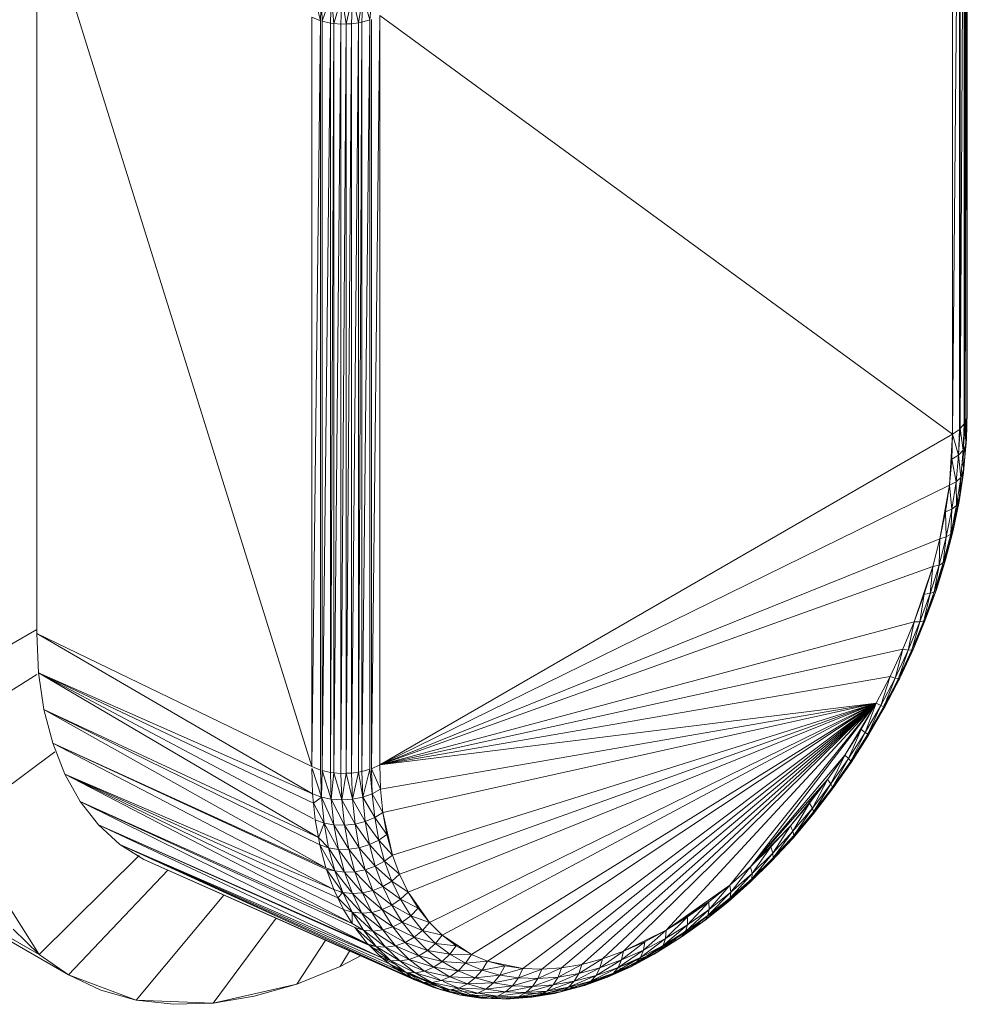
# Model space of a CAD drawing. Header units: millimetres. Extents: x 6528 to 21779, y 617 to 11154.
# Tile 31 of 106: x 14826 to 14920, y 4079 to 4176. Entities that reach past the tile are written whole.
import ezdxf

# ---------------------------------------------------------------- set-up
doc = ezdxf.new("R2010")
doc.units = ezdxf.units.MM
doc.layers.add('E-LITE-EQPM', color=7, linetype='Continuous', lineweight=5)

# ---------------------------------------------------------------- blocks, each defined once
blk = doc.blocks.new('LUMINARIA TIPO TARTARUGA DE SOBREPOR - Areno _1 x LED Modul 840_ 500 lm_ 840_-2275436-ISO_02')
at = {"layer": 'E-LITE-EQPM'}
for p, q in [((14920.132, 4210.994), (14919.953, 4136.299)), ((14920.132, 4136.693), (14920.132, 4210.994)), ((14920.178, 4211.604), (14920.178, 4137.303)), ((14919.864, 4210.403), (14919.467, 4135.648)), ((14919.953, 4210.6), (14919.864, 4136.102)), ((14919.864, 4210.403), (14919.864, 4136.102)), ((14919.953, 4210.6), (14919.953, 4136.299)), ((14919.388, 4209.858), (14918.723, 4135.082)), ((14918.723, 4209.383), (14918.723, 4135.082)), ((14919.388, 4135.557), (14919.388, 4209.858)), ((14919.467, 4209.949), (14919.467, 4135.648)), ((14827.917, 4189.616), (14827.917, 4115.315)), ((14855.166, 4102.114), (14827.917, 4189.616)), ((14855.255, 4179.222), (14856.044, 4176.074)), ((14856.044, 4176.074), (14856.133, 4178.868)), ((14856.207, 4176.037), (14856.133, 4178.868)), ((14861.174, 4178.764), (14860.936, 4176.156)), ((14857.114, 4178.616), (14856.207, 4176.037)), ((14857.114, 4178.616), (14857.026, 4175.848)), ((14857.373, 4175.814), (14857.114, 4178.616)), ((14857.373, 4175.814), (14858.156, 4178.475)), ((14858.069, 4175.746), (14858.156, 4178.475)), ((14858.597, 4175.759), (14858.156, 4178.475)), ((14858.597, 4175.759), (14859.211, 4178.454)), ((14859.125, 4175.772), (14859.211, 4178.454)), ((14859.211, 4178.454), (14859.808, 4175.875)), ((14860.232, 4178.551), (14859.808, 4175.875)), ((14860.232, 4178.551), (14860.149, 4175.927)), ((14860.232, 4178.551), (14860.936, 4176.156)), ((14855.166, 4176.415), (14855.166, 4102.114)), ((14855.166, 4176.415), (14856.044, 4176.074)), ((14855.166, 4102.114), (14856.044, 4176.074)), ((14856.044, 4101.773), (14856.044, 4176.074)), ((14856.207, 4101.736), (14856.207, 4176.037)), ((14857.026, 4175.848), (14856.207, 4176.037)), ((14856.207, 4101.736), (14857.026, 4175.848)), ((14857.026, 4101.547), (14857.026, 4175.848)), ((14857.373, 4175.814), (14857.026, 4175.848)), ((14857.026, 4101.547), (14857.373, 4175.814)), ((14858.069, 4175.746), (14857.373, 4175.814)), ((14857.373, 4101.513), (14857.373, 4175.814)), ((14859.125, 4101.471), (14859.808, 4175.875)), ((14859.125, 4175.772), (14859.808, 4175.875)), ((14859.808, 4101.574), (14860.149, 4175.927)), ((14859.808, 4175.875), (14860.149, 4175.927)), ((14859.808, 4101.574), (14859.808, 4175.875)), ((14860.149, 4101.625), (14860.936, 4176.156)), ((14860.149, 4175.927), (14860.936, 4176.156)), ((14860.149, 4101.625), (14860.149, 4175.927)), ((14860.936, 4101.855), (14860.936, 4176.156)), ((14861.916, 4176.585), (14861.093, 4101.901)), ((14861.093, 4101.901), (14861.093, 4176.202)), ((14861.916, 4102.284), (14861.916, 4176.585)), ((14861.916, 4176.585), (14918.723, 4135.082)), ((14858.069, 4175.746), (14857.373, 4101.513)), ((14858.597, 4175.759), (14858.069, 4101.444)), ((14858.597, 4175.759), (14858.069, 4175.746)), ((14858.069, 4101.444), (14858.069, 4175.746)), ((14858.597, 4101.458), (14859.125, 4175.772)), ((14858.597, 4175.759), (14859.125, 4175.772)), ((14858.597, 4101.458), (14858.597, 4175.759)), ((14859.125, 4101.471), (14859.125, 4175.772)), ((14919.467, 4156.361), (14919.388, 4166.407)), ((14920.091, 4134.573), (14920.178, 4137.303)), ((14920.155, 4136.998), (14920.132, 4136.693)), ((14920.178, 4137.303), (14920.155, 4136.998)), ((14919.864, 4136.102), (14919.467, 4135.648)), ((14919.781, 4133.477), (14919.953, 4136.299)), ((14919.781, 4133.477), (14919.864, 4136.102)), ((14919.841, 4136.102), (14919.912, 4135.137)), ((14919.953, 4136.299), (14919.864, 4136.102)), ((14919.979, 4136.299), (14919.912, 4135.137)), ((14919.912, 4135.137), (14919.949, 4136.299)), ((14920.132, 4136.693), (14919.953, 4136.299)), ((14920.046, 4134.012), (14919.953, 4136.299)), ((14920.046, 4134.012), (14920.144, 4136.693)), ((14920.046, 4134.012), (14920.132, 4136.693)), ((14920.071, 4136.559), (14920.091, 4134.573)), ((14920.091, 4134.573), (14920.147, 4136.693)), ((14861.916, 4102.284), (14918.723, 4135.082)), ((14918.406, 4130.011), (14918.723, 4135.082)), ((14918.644, 4132.585), (14918.723, 4135.082)), ((14919.388, 4135.557), (14918.723, 4135.082)), ((14919.306, 4132.995), (14918.723, 4135.082)), ((14919.306, 4132.995), (14919.467, 4135.648)), ((14919.388, 4135.557), (14919.306, 4132.995)), ((14919.781, 4133.477), (14919.467, 4135.648)), ((14919.759, 4133.477), (14919.912, 4135.137)), ((14919.912, 4135.137), (14920.091, 4134.573)), ((14919.69, 4132.497), (14920.091, 4134.573)), ((14920.046, 4134.012), (14919.781, 4133.477)), ((14920.046, 4134.012), (14919.791, 4131.247)), ((14920.091, 4134.573), (14919.831, 4131.758)), ((14920.046, 4134.012), (14919.831, 4131.758)), ((14920.046, 4134.012), (14920.091, 4134.573)), ((14918.574, 4132.694), (14918.661, 4133.278)), ((14919.306, 4132.995), (14918.644, 4132.585)), ((14919.306, 4132.995), (14919.062, 4130.353)), ((14919.306, 4132.995), (14919.781, 4133.477)), ((14919.306, 4132.995), (14919.531, 4130.771)), ((14919.781, 4133.477), (14919.531, 4130.771)), ((14919.791, 4131.247), (14919.781, 4133.477)), ((14918.406, 4130.011), (14918.644, 4132.585)), ((14918.644, 4132.585), (14919.062, 4130.353)), ((14919.666, 4132.234), (14919.831, 4131.758)), ((14919.791, 4131.247), (14919.367, 4128.414)), ((14919.831, 4131.758), (14919.399, 4128.874)), ((14919.791, 4131.247), (14919.399, 4128.874)), ((14919.791, 4131.247), (14919.531, 4130.771)), ((14919.576, 4130.771), (14919.831, 4131.758)), ((14919.831, 4131.758), (14919.791, 4131.247)), ((14861.916, 4102.284), (14918.406, 4130.011)), ((14918.406, 4130.011), (14917.461, 4124.686)), ((14918.406, 4130.011), (14918.011, 4127.373)), ((14918.406, 4130.011), (14919.062, 4130.353)), ((14918.406, 4130.011), (14918.657, 4127.646)), ((14919.062, 4130.353), (14918.657, 4127.646)), ((14919.062, 4130.353), (14919.531, 4130.771)), ((14919.062, 4130.353), (14919.116, 4127.998)), ((14919.116, 4127.998), (14919.531, 4130.771)), ((14919.531, 4130.771), (14919.367, 4128.414)), ((14919.116, 4127.998), (14918.538, 4125.174)), ((14918.657, 4127.646), (14919.116, 4127.998)), ((14918.776, 4125.529), (14919.367, 4128.414)), ((14918.776, 4125.529), (14919.116, 4127.998)), ((14919.399, 4128.874), (14918.798, 4125.937)), ((14919.367, 4128.414), (14918.798, 4125.937)), ((14919.116, 4127.998), (14919.367, 4128.414)), ((14919.399, 4128.874), (14919.119, 4127.998)), ((14919.367, 4128.414), (14919.399, 4128.874)), ((14917.461, 4124.686), (14918.011, 4127.373)), ((14918.657, 4127.646), (14918.011, 4127.373)), ((14918.093, 4124.889), (14918.011, 4127.373)), ((14918.657, 4127.646), (14918.093, 4124.889)), ((14918.657, 4127.646), (14918.538, 4125.174)), ((14918.538, 4125.174), (14917.8, 4122.315)), ((14918.776, 4125.529), (14918.023, 4122.608)), ((14918.023, 4122.608), (14918.538, 4125.174)), ((14918.031, 4122.963), (14918.798, 4125.937)), ((14918.776, 4125.529), (14918.031, 4122.963)), ((14918.538, 4125.174), (14918.093, 4124.889)), ((14918.509, 4125.174), (14918.798, 4125.937)), ((14918.776, 4125.529), (14918.538, 4125.174)), ((14918.776, 4125.529), (14918.798, 4125.937)), ((14861.916, 4102.284), (14917.461, 4124.686)), ((14917.461, 4124.686), (14916.76, 4121.966)), ((14918.093, 4124.889), (14917.373, 4122.098)), ((14917.461, 4124.686), (14917.373, 4122.098)), ((14917.461, 4124.686), (14918.093, 4124.889)), ((14918.093, 4124.889), (14917.8, 4122.315)), ((14916.501, 4119.287), (14917.373, 4122.098)), ((14916.76, 4121.966), (14917.373, 4122.098)), ((14916.907, 4119.436), (14917.8, 4122.315)), ((14916.907, 4119.436), (14917.373, 4122.098)), ((14917.102, 4119.969), (14918.023, 4122.608)), ((14917.111, 4119.667), (14918.023, 4122.608)), ((14917.111, 4119.667), (14917.8, 4122.315)), ((14917.373, 4122.098), (14917.8, 4122.315)), ((14918.031, 4122.963), (14917.748, 4122.315)), ((14918.031, 4122.963), (14917.83, 4122.315)), ((14918.031, 4122.963), (14918.023, 4122.608)), ((14861.916, 4102.284), (14916.76, 4121.966)), ((14914.918, 4116.486), (14916.76, 4121.966)), ((14916.76, 4121.966), (14915.91, 4119.228)), ((14916.76, 4121.966), (14916.501, 4119.287)), ((14914.918, 4116.486), (14915.91, 4119.228)), ((14916.501, 4119.287), (14915.483, 4116.474)), ((14915.483, 4116.474), (14915.91, 4119.228)), ((14916.907, 4119.436), (14915.864, 4116.554)), ((14915.864, 4116.554), (14916.501, 4119.287)), ((14916.501, 4119.287), (14915.91, 4119.228)), ((14916.017, 4116.972), (14917.111, 4119.667)), ((14916.045, 4116.723), (14917.111, 4119.667)), ((14916.907, 4119.436), (14916.045, 4116.723)), ((14916.907, 4119.436), (14916.501, 4119.287)), ((14916.909, 4119.436), (14917.102, 4119.969)), ((14917.102, 4119.969), (14917.111, 4119.667)), ((14861.916, 4102.284), (14914.918, 4116.486)), ((14914.918, 4116.486), (14913.787, 4113.757)), ((14914.918, 4116.486), (14914.323, 4113.674)), ((14915.483, 4116.474), (14914.323, 4113.674)), ((14915.864, 4116.554), (14914.676, 4113.685)), ((14914.676, 4113.685), (14915.483, 4116.474)), ((14916.045, 4116.723), (14914.782, 4113.988)), ((14916.045, 4116.723), (14914.831, 4113.792)), ((14915.864, 4116.554), (14914.831, 4113.792)), ((14914.918, 4116.486), (14915.483, 4116.474)), ((14915.864, 4116.554), (14915.483, 4116.474)), ((14827.917, 4115.723), (14818.113, 4110.063)), ((14827.917, 4115.315), (14828.092, 4111.43)), ((14855.166, 4102.114), (14827.917, 4115.315)), ((14855.255, 4099.411), (14827.917, 4115.315)), ((14861.916, 4102.284), (14913.787, 4113.757)), ((14913.787, 4113.757), (14912.526, 4111.055)), ((14913.787, 4113.757), (14913.029, 4110.901)), ((14913.029, 4110.901), (14914.323, 4113.674)), ((14913.35, 4110.845), (14914.676, 4113.685)), ((14913.35, 4110.845), (14914.323, 4113.674)), ((14914.831, 4113.792), (14913.403, 4111.034)), ((14914.831, 4113.792), (14913.477, 4110.89)), ((14913.477, 4110.89), (14914.676, 4113.685)), ((14913.787, 4113.757), (14914.323, 4113.674)), ((14914.676, 4113.685), (14914.323, 4113.674)), ((14828.092, 4111.43), (14828.616, 4107.788)), ((14855.255, 4099.411), (14828.092, 4111.43)), ((14828.092, 4111.43), (14855.838, 4095.085)), ((14828.092, 4111.43), (14855.35, 4098.494)), ((14828.092, 4111.43), (14855.333, 4096.927)), ((14818.326, 4105.184), (14827.917, 4111.265)), ((14861.916, 4102.284), (14912.526, 4111.055)), ((14911.141, 4108.396), (14912.526, 4111.055)), ((14912.526, 4111.055), (14911.607, 4108.173)), ((14913.029, 4110.901), (14911.607, 4108.173)), ((14911.888, 4108.127), (14913.477, 4110.89)), ((14913.029, 4110.901), (14911.894, 4108.05)), ((14911.894, 4108.05), (14913.35, 4110.845)), ((14913.477, 4110.89), (14911.989, 4108.035)), ((14913.35, 4110.845), (14911.989, 4108.035)), ((14912.526, 4111.055), (14913.029, 4110.901)), ((14913.029, 4110.901), (14913.35, 4110.845)), ((14829.482, 4104.425), (14828.616, 4107.788)), ((14828.616, 4107.788), (14856.585, 4092.067)), ((14828.616, 4107.788), (14855.838, 4095.085)), ((14828.616, 4107.788), (14855.967, 4094.373)), ((14911.141, 4108.396), (14861.916, 4102.284)), ((14911.141, 4108.396), (14861.995, 4099.879)), ((14911.141, 4108.396), (14862.233, 4097.579)), ((14911.141, 4108.396), (14863.178, 4093.346)), ((14911.141, 4108.396), (14863.879, 4091.436)), ((14911.141, 4108.396), (14864.729, 4089.678)), ((14911.141, 4108.396), (14866.851, 4086.658)), ((14911.141, 4108.396), (14868.112, 4085.413)), ((14911.141, 4108.396), (14871, 4083.487)), ((14911.141, 4108.396), (14872.61, 4082.816)), ((14911.141, 4108.396), (14876.117, 4082.08)), ((14877.995, 4082.018), (14911.141, 4108.396)), ((14879.942, 4082.161), (14911.141, 4108.396)), ((14911.141, 4108.396), (14881.947, 4082.509)), ((14911.141, 4108.396), (14883.999, 4083.059)), ((14911.141, 4108.396), (14886.086, 4083.808)), ((14911.141, 4108.396), (14890.319, 4085.885)), ((14911.141, 4108.396), (14896.64, 4090.357)), ((14911.141, 4108.396), (14898.691, 4092.176)), ((14911.141, 4108.396), (14908.029, 4103.265)), ((14911.141, 4108.396), (14909.639, 4105.795)), ((14911.141, 4108.396), (14910.065, 4105.503)), ((14911.607, 4108.173), (14910.065, 4105.503)), ((14911.989, 4108.035), (14910.267, 4105.316)), ((14911.607, 4108.173), (14910.315, 4105.316)), ((14911.894, 4108.05), (14910.315, 4105.316)), ((14911.894, 4108.05), (14910.376, 4105.241)), ((14910.376, 4105.241), (14911.989, 4108.035)), ((14911.141, 4108.396), (14911.607, 4108.173)), ((14911.607, 4108.173), (14911.894, 4108.05)), ((14909.639, 4105.795), (14908.029, 4103.265)), ((14909.639, 4105.795), (14908.413, 4102.907)), ((14910.065, 4105.503), (14908.413, 4102.907)), ((14908.622, 4102.657), (14910.065, 4105.503)), ((14910.065, 4105.503), (14909.639, 4105.795)), ((14910.315, 4105.316), (14910.065, 4105.503)), ((14910.376, 4105.241), (14908.582, 4102.657)), ((14910.315, 4105.316), (14908.622, 4102.657)), ((14910.315, 4105.316), (14908.647, 4102.525)), ((14910.376, 4105.241), (14908.647, 4102.525)), ((14829.696, 4103.595), (14820.016, 4096.348)), ((14829.482, 4104.425), (14856.635, 4091.929)), ((14829.482, 4104.425), (14856.585, 4092.067)), ((14829.482, 4104.425), (14830.682, 4101.375)), ((14857.373, 4089.92), (14829.482, 4104.425)), ((14898.691, 4092.176), (14908.029, 4103.265)), ((14906.32, 4100.822), (14908.029, 4103.265)), ((14906.659, 4100.4), (14908.029, 4103.265)), ((14906.659, 4100.4), (14908.413, 4102.907)), ((14906.811, 4099.901), (14908.622, 4102.657)), ((14908.413, 4102.907), (14906.826, 4100.088)), ((14908.622, 4102.657), (14906.826, 4100.088)), ((14908.413, 4102.907), (14908.029, 4103.265)), ((14908.622, 4102.657), (14908.413, 4102.907)), ((14855.166, 4102.114), (14856.044, 4101.773)), ((14855.173, 4101.915), (14855.255, 4099.411)), ((14855.23, 4101.915), (14856.133, 4099.082)), ((14856.044, 4101.773), (14856.133, 4099.082)), ((14856.207, 4101.736), (14856.133, 4099.082)), ((14857.114, 4098.88), (14856.207, 4101.736)), ((14857.026, 4101.547), (14856.207, 4101.736)), ((14860.149, 4101.625), (14859.808, 4101.574)), ((14860.149, 4101.625), (14860.936, 4101.855)), ((14860.149, 4101.625), (14860.232, 4099.097)), ((14860.936, 4101.855), (14860.232, 4099.097)), ((14860.936, 4101.855), (14861.174, 4099.432)), ((14861.916, 4102.284), (14861.093, 4101.901)), ((14861.093, 4101.901), (14861.174, 4099.432)), ((14861.995, 4099.879), (14861.093, 4101.901)), ((14861.916, 4102.284), (14861.995, 4099.879)), ((14908.647, 4102.525), (14906.801, 4100.088)), ((14906.811, 4099.901), (14908.647, 4102.525)), ((14797.032, 4101.444), (14828.145, 4083.481)), ((14832.204, 4098.671), (14830.682, 4101.375)), ((14857.373, 4089.92), (14830.682, 4101.375)), ((14858.328, 4087.945), (14830.682, 4101.375)), ((14830.682, 4101.375), (14859.192, 4086.556)), ((14830.682, 4101.375), (14857.773, 4089.092)), ((14857.373, 4101.513), (14857.026, 4101.547)), ((14857.114, 4098.88), (14857.026, 4101.547)), ((14857.373, 4101.513), (14857.114, 4098.88)), ((14858.069, 4101.444), (14857.373, 4101.513)), ((14857.373, 4101.513), (14858.156, 4098.815)), ((14858.597, 4101.458), (14858.069, 4101.444)), ((14858.069, 4101.444), (14858.156, 4098.815)), ((14858.597, 4101.458), (14858.156, 4098.815)), ((14858.597, 4101.458), (14859.125, 4101.471)), ((14858.597, 4101.458), (14859.211, 4098.888)), ((14859.808, 4101.574), (14859.125, 4101.471)), ((14859.211, 4098.888), (14859.125, 4101.471)), ((14859.808, 4101.574), (14859.211, 4098.888)), ((14859.808, 4101.574), (14860.232, 4099.097)), ((14898.691, 4092.176), (14906.32, 4100.822)), ((14906.32, 4100.822), (14902.643, 4096.249)), ((14906.32, 4100.822), (14904.521, 4098.479)), ((14904.814, 4097.996), (14906.32, 4100.822)), ((14906.659, 4100.4), (14906.32, 4100.822)), ((14861.995, 4099.879), (14861.174, 4099.432)), ((14862.233, 4097.579), (14861.995, 4099.879)), ((14906.659, 4100.4), (14904.814, 4097.996)), ((14906.826, 4100.088), (14904.88, 4097.384)), ((14906.811, 4099.901), (14904.88, 4097.384)), ((14906.811, 4099.901), (14904.932, 4097.625)), ((14906.659, 4100.4), (14904.935, 4097.625)), ((14904.935, 4097.625), (14906.826, 4100.088)), ((14906.659, 4100.4), (14906.826, 4100.088)), ((14831.057, 4081.452), (14799.945, 4099.415)), ((14828.145, 4083.481), (14799.945, 4099.415)), ((14832.204, 4098.671), (14834.032, 4096.34)), ((14860.714, 4084.55), (14832.204, 4098.671)), ((14832.204, 4098.671), (14859.443, 4086.151)), ((14832.204, 4098.671), (14859.192, 4086.556)), ((14855.255, 4099.411), (14856.133, 4099.082)), ((14855.255, 4099.411), (14855.35, 4098.494)), ((14856.133, 4099.082), (14855.35, 4098.494)), ((14857.114, 4098.88), (14856.133, 4099.082)), ((14857.378, 4096.331), (14856.133, 4099.082)), ((14856.133, 4099.082), (14856.399, 4096.509)), ((14858.156, 4098.815), (14857.114, 4098.88)), ((14857.114, 4098.88), (14857.378, 4096.331)), ((14857.114, 4098.88), (14858.416, 4096.3)), ((14859.211, 4098.888), (14858.156, 4098.815)), ((14858.156, 4098.815), (14859.466, 4096.418)), ((14858.156, 4098.815), (14858.416, 4096.3)), ((14859.211, 4098.888), (14860.232, 4099.097)), ((14859.211, 4098.888), (14860.482, 4096.679)), ((14859.211, 4098.888), (14859.466, 4096.418)), ((14861.174, 4099.432), (14860.232, 4099.097)), ((14861.418, 4097.072), (14860.232, 4099.097)), ((14860.232, 4099.097), (14860.482, 4096.679)), ((14862.233, 4097.579), (14861.174, 4099.432)), ((14861.418, 4097.072), (14861.174, 4099.432)), ((14903.791, 4097.612), (14904.89, 4099.044)), ((14855.35, 4098.494), (14856.399, 4096.509)), ((14855.35, 4098.494), (14855.523, 4096.826)), ((14904.521, 4098.479), (14902.643, 4096.249)), ((14904.521, 4098.479), (14902.887, 4095.707)), ((14904.814, 4097.996), (14902.887, 4095.707)), ((14904.814, 4097.996), (14902.961, 4095.281)), ((14904.814, 4097.996), (14904.521, 4098.479)), ((14904.814, 4097.996), (14904.935, 4097.625)), ((14855.838, 4095.085), (14855.523, 4096.826)), ((14856.399, 4096.509), (14855.523, 4096.826)), ((14861.418, 4097.072), (14860.482, 4096.679)), ((14862.233, 4097.579), (14861.418, 4097.072)), ((14861.824, 4094.833), (14861.418, 4097.072)), ((14861.418, 4097.072), (14862.628, 4095.397)), ((14862.233, 4097.579), (14863.178, 4093.346)), ((14862.233, 4097.579), (14862.628, 4095.397)), ((14904.88, 4097.384), (14902.597, 4094.845)), ((14904.935, 4097.625), (14902.863, 4094.989)), ((14902.863, 4094.989), (14904.88, 4097.384)), ((14904.935, 4097.625), (14902.961, 4095.281)), ((14828.145, 4083.481), (14820.016, 4096.348)), ((14834.032, 4096.34), (14836.148, 4094.406)), ((14860.714, 4084.55), (14834.032, 4096.34)), ((14862.131, 4083.151), (14834.032, 4096.34)), ((14834.032, 4096.34), (14860.897, 4084.37)), ((14855.838, 4095.085), (14856.399, 4096.509)), ((14857.378, 4096.331), (14856.399, 4096.509)), ((14857.815, 4093.912), (14856.399, 4096.509)), ((14856.841, 4094.067), (14856.399, 4096.509)), ((14857.378, 4096.331), (14858.847, 4093.915)), ((14857.378, 4096.331), (14858.416, 4096.3)), ((14857.378, 4096.331), (14857.815, 4093.912)), ((14859.466, 4096.418), (14858.416, 4096.3)), ((14858.847, 4093.915), (14858.416, 4096.3)), ((14859.89, 4094.075), (14858.416, 4096.3)), ((14860.482, 4096.679), (14859.466, 4096.418)), ((14860.897, 4094.386), (14859.466, 4096.418)), ((14859.466, 4096.418), (14859.89, 4094.075)), ((14861.824, 4094.833), (14860.482, 4096.679)), ((14860.897, 4094.386), (14860.482, 4096.679)), ((14898.691, 4092.176), (14902.643, 4096.249)), ((14902.643, 4096.249), (14900.696, 4094.144)), ((14902.643, 4096.249), (14900.889, 4093.547)), ((14902.887, 4095.707), (14902.643, 4096.249)), ((14856.841, 4094.067), (14855.838, 4095.085)), ((14855.838, 4095.085), (14855.967, 4094.373)), ((14861.824, 4094.833), (14860.897, 4094.386)), ((14861.824, 4094.833), (14862.628, 4095.397)), ((14863.178, 4093.346), (14861.824, 4094.833)), ((14861.824, 4094.833), (14862.388, 4092.728)), ((14863.178, 4093.346), (14862.628, 4095.397)), ((14902.863, 4094.989), (14900.469, 4092.544)), ((14900.772, 4092.729), (14902.961, 4095.281)), ((14902.863, 4094.989), (14900.772, 4092.729)), ((14902.887, 4095.707), (14900.889, 4093.547)), ((14902.887, 4095.707), (14900.915, 4093.068)), ((14902.961, 4095.281), (14900.915, 4093.068)), ((14902.863, 4094.989), (14902.597, 4094.845)), ((14902.887, 4095.707), (14902.961, 4095.281)), ((14838.529, 4092.888), (14836.148, 4094.406)), ((14865.105, 4081.143), (14836.148, 4094.406)), ((14862.131, 4083.151), (14836.148, 4094.406)), ((14862.885, 4082.575), (14836.148, 4094.406)), ((14836.148, 4094.406), (14863.689, 4081.96)), ((14857.456, 4091.771), (14855.967, 4094.373)), ((14856.585, 4092.067), (14855.967, 4094.373)), ((14856.841, 4094.067), (14855.967, 4094.373)), ((14858.425, 4091.637), (14856.841, 4094.067)), ((14857.456, 4091.771), (14856.841, 4094.067)), ((14857.815, 4093.912), (14856.841, 4094.067)), ((14858.847, 4093.915), (14857.815, 4093.912)), ((14859.448, 4091.671), (14857.815, 4093.912)), ((14858.425, 4091.637), (14857.815, 4093.912)), ((14858.847, 4093.915), (14859.89, 4094.075)), ((14860.481, 4091.872), (14858.847, 4093.915)), ((14859.448, 4091.671), (14858.847, 4093.915)), ((14860.897, 4094.386), (14859.89, 4094.075)), ((14861.475, 4092.229), (14859.89, 4094.075)), ((14860.481, 4091.872), (14859.89, 4094.075)), ((14862.388, 4092.728), (14860.897, 4094.386)), ((14861.475, 4092.229), (14860.897, 4094.386)), ((14898.691, 4092.176), (14900.696, 4094.144)), ((14900.696, 4094.144), (14898.832, 4091.528)), ((14900.696, 4094.144), (14900.889, 4093.547)), ((14828.145, 4083.481), (14838.06, 4093.302)), ((14838.529, 4092.888), (14865.377, 4080.986)), ((14865.105, 4081.143), (14838.529, 4092.888)), ((14863.178, 4093.346), (14862.388, 4092.728)), ((14863.178, 4093.346), (14863.879, 4091.436)), ((14900.915, 4093.068), (14898.619, 4090.616)), ((14898.807, 4091), (14900.889, 4093.547)), ((14898.807, 4091), (14900.915, 4093.068)), ((14898.832, 4091.528), (14900.889, 4093.547)), ((14900.469, 4092.544), (14900.953, 4093.068)), ((14900.889, 4093.547), (14900.915, 4093.068)), ((14831.057, 4081.452), (14840.899, 4091.841)), ((14857.456, 4091.771), (14856.585, 4092.067)), ((14856.635, 4091.929), (14857.456, 4091.771)), ((14857.373, 4089.92), (14856.635, 4091.929)), ((14858.241, 4089.634), (14856.635, 4091.929)), ((14860.481, 4091.872), (14859.448, 4091.671)), ((14861.475, 4092.229), (14860.481, 4091.872)), ((14862.213, 4090.221), (14860.481, 4091.872)), ((14860.481, 4091.872), (14861.234, 4089.82)), ((14862.388, 4092.728), (14861.475, 4092.229)), ((14863.108, 4090.768), (14861.475, 4092.229)), ((14862.213, 4090.221), (14861.475, 4092.229)), ((14862.388, 4092.728), (14863.879, 4091.436)), ((14862.388, 4092.728), (14863.108, 4090.768)), ((14898.691, 4092.176), (14896.64, 4090.357)), ((14898.691, 4092.176), (14896.726, 4089.661)), ((14900.772, 4092.729), (14898.277, 4090.393)), ((14900.434, 4092.51), (14898.277, 4090.393)), ((14900.772, 4092.729), (14898.619, 4090.616)), ((14898.691, 4092.176), (14898.832, 4091.528)), ((14900.434, 4092.515), (14899.922, 4092.093)), ((14900.772, 4092.729), (14900.469, 4092.544)), ((14858.241, 4089.634), (14857.456, 4091.771)), ((14859.203, 4089.52), (14857.456, 4091.771)), ((14858.425, 4091.637), (14857.456, 4091.771)), ((14859.448, 4091.671), (14858.425, 4091.637)), ((14860.215, 4089.583), (14858.425, 4091.637)), ((14859.203, 4089.52), (14858.425, 4091.637)), ((14860.215, 4089.583), (14859.448, 4091.671)), ((14861.234, 4089.82), (14859.448, 4091.671)), ((14863.879, 4091.436), (14863.108, 4090.768)), ((14864.729, 4089.678), (14863.879, 4091.436)), ((14898.807, 4091), (14896.416, 4088.662)), ((14898.832, 4091.528), (14896.65, 4089.087)), ((14898.807, 4091), (14896.65, 4089.087)), ((14898.832, 4091.528), (14896.726, 4089.661)), ((14898.807, 4091), (14898.619, 4090.616)), ((14898.832, 4091.528), (14898.807, 4091)), ((14857.373, 4089.92), (14858.241, 4089.634)), ((14857.373, 4089.92), (14857.773, 4089.092)), ((14862.213, 4090.221), (14861.234, 4089.82)), ((14863.108, 4090.768), (14862.213, 4090.221)), ((14863.106, 4088.374), (14862.213, 4090.221)), ((14862.213, 4090.221), (14863.979, 4088.964)), ((14864.729, 4089.678), (14863.108, 4090.768)), ((14863.108, 4090.768), (14863.979, 4088.964)), ((14896.64, 4090.357), (14890.319, 4085.885)), ((14896.64, 4090.357), (14894.553, 4088.696)), ((14896.64, 4090.357), (14894.584, 4087.956)), ((14896.033, 4088.404), (14898.619, 4090.616)), ((14898.277, 4090.393), (14896.033, 4088.404)), ((14898.619, 4090.616), (14896.416, 4088.662)), ((14896.64, 4090.357), (14896.726, 4089.661)), ((14897.276, 4089.642), (14898.277, 4090.393)), ((14898.277, 4090.393), (14898.619, 4090.616)), ((14837.754, 4078.972), (14846.467, 4089.38)), ((14858.241, 4089.634), (14857.773, 4089.092)), ((14858.328, 4087.945), (14857.773, 4089.092)), ((14859.191, 4087.667), (14857.773, 4089.092)), ((14858.353, 4089.512), (14857.849, 4089.763)), ((14859.191, 4087.667), (14858.241, 4089.634)), ((14858.241, 4089.634), (14860.144, 4087.572)), ((14858.241, 4089.634), (14859.203, 4089.52)), ((14860.215, 4089.583), (14859.203, 4089.52)), ((14861.144, 4087.661), (14859.203, 4089.52)), ((14860.144, 4087.572), (14859.203, 4089.52)), ((14860.215, 4089.583), (14861.234, 4089.82)), ((14861.144, 4087.661), (14860.215, 4089.583)), ((14862.146, 4087.933), (14860.215, 4089.583)), ((14862.146, 4087.933), (14861.234, 4089.82)), ((14863.106, 4088.374), (14861.234, 4089.82)), ((14863.106, 4088.374), (14863.979, 4088.964)), ((14864.729, 4089.678), (14863.979, 4088.964)), ((14864.998, 4087.327), (14863.979, 4088.964)), ((14865.721, 4088.082), (14863.979, 4088.964)), ((14866.851, 4086.658), (14864.729, 4089.678)), ((14864.729, 4089.678), (14865.721, 4088.082)), ((14894.175, 4086.878), (14896.65, 4089.087)), ((14896.726, 4089.661), (14894.457, 4087.341)), ((14896.65, 4089.087), (14894.457, 4087.341)), ((14896.726, 4089.661), (14894.584, 4087.956)), ((14896.65, 4089.087), (14896.416, 4088.662)), ((14896.65, 4089.087), (14896.726, 4089.661)), ((14858.328, 4087.945), (14859.192, 4086.556)), ((14858.328, 4087.945), (14859.191, 4087.667)), ((14861.144, 4087.661), (14862.146, 4087.933)), ((14862.146, 4087.933), (14863.106, 4088.374)), ((14863.212, 4086.219), (14862.146, 4087.933)), ((14862.146, 4087.933), (14864.149, 4086.696)), ((14863.106, 4088.374), (14864.149, 4086.696)), ((14863.106, 4088.374), (14864.998, 4087.327)), ((14864.998, 4087.327), (14865.721, 4088.082)), ((14866.851, 4086.658), (14865.721, 4088.082)), ((14890.319, 4085.885), (14894.553, 4088.696)), ((14894.584, 4087.956), (14892.238, 4085.772)), ((14894.553, 4088.696), (14892.418, 4086.424)), ((14892.418, 4086.424), (14894.584, 4087.956)), ((14892.442, 4087.203), (14894.553, 4088.696)), ((14896.416, 4088.662), (14893.752, 4086.588)), ((14896.033, 4088.404), (14893.752, 4086.588)), ((14894.175, 4086.878), (14896.416, 4088.662)), ((14896.033, 4088.404), (14894.457, 4087.332)), ((14894.457, 4087.341), (14894.584, 4087.956)), ((14894.553, 4088.696), (14894.584, 4087.956)), ((14896.033, 4088.404), (14896.416, 4088.662)), ((14845.395, 4078.668), (14851.641, 4087.093)), ((14861.244, 4085.803), (14859.191, 4087.667)), ((14860.302, 4085.882), (14859.191, 4087.667)), ((14859.192, 4086.556), (14859.191, 4087.667)), ((14859.191, 4087.667), (14860.144, 4087.572)), ((14861.144, 4087.661), (14860.144, 4087.572)), ((14862.229, 4085.917), (14860.144, 4087.572)), ((14861.244, 4085.803), (14860.144, 4087.572)), ((14862.229, 4085.917), (14861.144, 4087.661)), ((14863.212, 4086.219), (14861.144, 4087.661)), ((14864.149, 4086.696), (14864.998, 4087.327)), ((14866.851, 4086.658), (14864.998, 4087.327)), ((14866.158, 4085.865), (14864.998, 4087.327)), ((14892.442, 4087.203), (14890.24, 4085.072)), ((14892.442, 4087.203), (14890.319, 4085.885)), ((14894.457, 4087.341), (14891.908, 4085.275)), ((14891.926, 4086.901), (14892.442, 4087.166)), ((14894.457, 4087.341), (14892.238, 4085.772)), ((14892.442, 4087.203), (14892.418, 4086.424)), ((14894.175, 4086.878), (14894.457, 4087.341)), ((14828.145, 4083.481), (14825.561, 4086.012)), ((14860.302, 4085.882), (14859.192, 4086.556)), ((14860.714, 4084.55), (14859.443, 4086.151)), ((14861.566, 4084.289), (14859.443, 4086.151)), ((14860.302, 4085.882), (14859.443, 4086.151)), ((14862.229, 4085.917), (14863.212, 4086.219)), ((14863.212, 4086.219), (14864.149, 4086.696)), ((14864.426, 4084.69), (14863.212, 4086.219)), ((14863.212, 4086.219), (14865.337, 4085.199)), ((14865.337, 4085.199), (14864.149, 4086.696)), ((14866.158, 4085.865), (14864.149, 4086.696)), ((14866.851, 4086.658), (14866.158, 4085.865)), ((14866.851, 4086.658), (14868.112, 4085.413)), ((14892.418, 4086.424), (14890.006, 4084.387)), ((14890.24, 4085.072), (14892.418, 4086.424)), ((14890.866, 4084.828), (14893.752, 4086.588)), ((14894.175, 4086.878), (14891.444, 4084.955)), ((14891.444, 4084.955), (14893.752, 4086.588)), ((14894.175, 4086.878), (14891.908, 4085.275)), ((14892.418, 4086.424), (14892.238, 4085.772)), ((14893.257, 4086.493), (14893.752, 4086.588)), ((14894.175, 4086.878), (14893.752, 4086.588)), ((14861.244, 4085.803), (14860.302, 4085.882)), ((14862.497, 4084.224), (14860.302, 4085.882)), ((14861.566, 4084.289), (14860.302, 4085.882)), ((14862.229, 4085.917), (14861.244, 4085.803)), ((14861.244, 4085.803), (14862.497, 4084.224)), ((14861.244, 4085.803), (14863.465, 4084.36)), ((14864.426, 4084.69), (14862.229, 4085.917)), ((14862.229, 4085.917), (14863.465, 4084.36)), ((14864.426, 4084.69), (14865.337, 4085.199)), ((14865.337, 4085.199), (14866.158, 4085.865)), ((14866.663, 4083.89), (14865.337, 4085.199)), ((14867.452, 4084.587), (14865.337, 4085.199)), ((14867.452, 4084.587), (14866.158, 4085.865)), ((14868.112, 4085.413), (14866.158, 4085.865)), ((14867.452, 4084.587), (14868.112, 4085.413)), ((14871, 4083.487), (14868.112, 4085.413)), ((14869.498, 4084.354), (14868.112, 4085.413)), ((14890.319, 4085.885), (14886.086, 4083.808)), ((14887.775, 4083.195), (14890.24, 4085.072)), ((14890.319, 4085.885), (14888.062, 4083.909)), ((14890.24, 4085.072), (14888.062, 4083.909)), ((14890.319, 4085.885), (14888.197, 4084.752)), ((14889.123, 4083.515), (14891.908, 4085.275)), ((14889.628, 4083.86), (14892.238, 4085.772)), ((14889.628, 4083.86), (14891.908, 4085.275)), ((14892.238, 4085.772), (14890.006, 4084.387)), ((14890.24, 4085.072), (14890.006, 4084.387)), ((14890.319, 4085.885), (14890.24, 4085.072)), ((14892.238, 4085.798), (14890.866, 4084.828)), ((14891.444, 4084.955), (14891.908, 4085.275)), ((14891.908, 4085.275), (14892.238, 4085.772)), ((14853.686, 4080.55), (14856.553, 4084.922)), ((14860.714, 4084.55), (14861.566, 4084.289)), ((14862.131, 4083.151), (14860.897, 4084.37)), ((14861.566, 4084.289), (14860.897, 4084.37)), ((14860.897, 4084.37), (14862.978, 4082.895)), ((14862.049, 4083.812), (14861.05, 4084.218)), ((14863.895, 4082.844), (14861.566, 4084.289)), ((14862.497, 4084.224), (14861.566, 4084.289)), ((14861.566, 4084.289), (14862.978, 4082.895)), ((14862.497, 4084.224), (14863.465, 4084.36)), ((14863.895, 4082.844), (14862.497, 4084.224)), ((14862.497, 4084.224), (14864.844, 4082.998)), ((14864.426, 4084.69), (14863.465, 4084.36)), ((14865.78, 4083.353), (14863.465, 4084.36)), ((14863.465, 4084.36), (14864.844, 4082.998)), ((14865.78, 4083.353), (14864.426, 4084.69)), ((14866.663, 4083.89), (14864.426, 4084.69)), ((14866.663, 4083.89), (14867.452, 4084.587)), ((14868.874, 4083.501), (14867.452, 4084.587)), ((14867.452, 4084.587), (14869.498, 4084.354)), ((14868.874, 4083.501), (14869.498, 4084.354)), ((14871, 4083.487), (14869.498, 4084.354)), ((14885.896, 4082.94), (14888.197, 4084.752)), ((14888.197, 4084.752), (14886.086, 4083.808)), ((14890.006, 4084.387), (14887.349, 4082.642)), ((14887.775, 4083.195), (14890.006, 4084.387)), ((14888.062, 4083.909), (14888.197, 4084.752)), ((14891.444, 4084.955), (14888.513, 4083.367)), ((14890.866, 4084.828), (14888.513, 4083.367)), ((14891.444, 4084.955), (14889.123, 4083.515)), ((14889.628, 4083.86), (14890.006, 4084.387)), ((14890.866, 4084.828), (14890.006, 4084.431)), ((14890.866, 4084.828), (14891.444, 4084.955)), ((14831.057, 4081.452), (14828.145, 4083.481)), ((14857.976, 4082.292), (14858.979, 4083.922)), ((14857.976, 4082.292), (14860.13, 4083.414)), ((14862.978, 4082.935), (14861.859, 4083.42)), ((14862.131, 4083.151), (14862.885, 4082.575)), ((14862.131, 4083.151), (14862.978, 4082.895)), ((14862.131, 4083.122), (14863.439, 4082.542)), ((14865.78, 4083.353), (14864.844, 4082.998)), ((14865.78, 4083.353), (14866.663, 4083.89)), ((14868.119, 4082.777), (14865.78, 4083.353)), ((14865.78, 4083.353), (14867.268, 4082.215)), ((14868.119, 4082.777), (14866.663, 4083.89)), ((14868.874, 4083.501), (14866.663, 4083.89)), ((14868.119, 4082.777), (14868.874, 4083.501)), ((14871, 4083.487), (14868.874, 4083.501)), ((14870.415, 4082.611), (14868.874, 4083.501)), ((14871, 4083.487), (14870.415, 4082.611)), ((14872.61, 4082.816), (14871, 4083.487)), ((14883.999, 4083.059), (14881.649, 4081.607)), ((14883.999, 4083.059), (14881.947, 4082.509)), ((14886.086, 4083.808), (14883.754, 4082.172)), ((14883.999, 4083.059), (14883.754, 4082.172)), ((14883.999, 4083.059), (14886.086, 4083.808)), ((14887.775, 4083.195), (14885.082, 4081.629)), ((14885.556, 4082.203), (14888.062, 4083.909)), ((14888.513, 4083.367), (14885.556, 4082.197)), ((14887.775, 4083.195), (14885.556, 4082.203)), ((14885.896, 4082.94), (14888.062, 4083.909)), ((14885.896, 4082.94), (14886.086, 4083.808)), ((14886.16, 4082.111), (14889.123, 4083.515)), ((14888.513, 4083.367), (14886.16, 4082.111)), ((14889.628, 4083.86), (14886.802, 4082.275)), ((14889.123, 4083.515), (14886.802, 4082.275)), ((14889.628, 4083.86), (14887.349, 4082.642)), ((14887.775, 4083.195), (14887.349, 4082.642)), ((14887.775, 4083.195), (14888.062, 4083.909)), ((14888.513, 4083.367), (14889.123, 4083.515)), ((14889.123, 4083.515), (14889.628, 4083.86)), ((14853.686, 4080.55), (14857.976, 4082.292)), ((14862.885, 4082.575), (14863.689, 4081.96)), ((14862.885, 4082.575), (14864.528, 4081.71)), ((14864.26, 4081.915), (14862.885, 4082.542)), ((14865.431, 4081.67), (14862.978, 4082.895)), ((14863.895, 4082.844), (14862.978, 4082.895)), ((14864.528, 4081.71), (14862.978, 4082.895)), ((14869.108, 4079.704), (14863.421, 4082.165)), ((14863.895, 4082.844), (14864.844, 4082.998)), ((14865.431, 4081.67), (14863.895, 4082.844)), ((14866.359, 4081.84), (14863.895, 4082.844)), ((14866.359, 4081.84), (14864.844, 4082.998)), ((14864.844, 4082.998), (14867.268, 4082.215)), ((14866.359, 4081.84), (14867.268, 4082.215)), ((14868.119, 4082.777), (14867.268, 4082.215)), ((14868.881, 4081.284), (14867.268, 4082.215)), ((14867.268, 4082.215), (14869.698, 4081.865)), ((14870.415, 4082.611), (14868.119, 4082.777)), ((14868.119, 4082.777), (14869.698, 4081.865)), ((14870.415, 4082.611), (14869.698, 4081.865)), ((14872.61, 4082.816), (14870.415, 4082.611)), ((14870.415, 4082.611), (14872.067, 4081.923)), ((14872.61, 4082.816), (14872.067, 4081.923)), ((14872.067, 4081.923), (14874.319, 4082.347)), ((14872.61, 4082.816), (14876.117, 4082.08)), ((14872.61, 4082.816), (14874.319, 4082.347)), ((14873.821, 4081.441), (14874.319, 4082.347)), ((14876.117, 4082.08), (14873.821, 4081.441)), ((14876.117, 4082.08), (14874.319, 4082.347)), ((14876.117, 4082.08), (14875.667, 4081.167)), ((14877.995, 4082.018), (14876.117, 4082.08)), ((14879.942, 4082.161), (14877.594, 4081.104)), ((14877.995, 4082.018), (14879.942, 4082.161)), ((14881.947, 4082.509), (14879.591, 4081.251)), ((14879.942, 4082.161), (14879.591, 4081.251)), ((14879.942, 4082.161), (14881.947, 4082.509)), ((14883.754, 4082.172), (14881.206, 4080.838)), ((14881.947, 4082.509), (14881.649, 4081.607)), ((14881.649, 4081.607), (14883.754, 4082.172)), ((14885.556, 4082.203), (14882.841, 4080.824)), ((14883.362, 4081.415), (14885.896, 4082.94)), ((14885.556, 4082.203), (14883.362, 4081.415)), ((14883.362, 4081.415), (14883.754, 4082.172)), ((14885.896, 4082.94), (14883.754, 4082.172)), ((14883.82, 4081.064), (14886.802, 4082.275)), ((14886.16, 4082.111), (14883.82, 4081.064)), ((14884.495, 4081.243), (14887.349, 4082.642)), ((14884.495, 4081.243), (14886.802, 4082.275)), ((14885.082, 4081.629), (14887.349, 4082.642)), ((14885.556, 4082.203), (14885.082, 4081.629)), ((14886.16, 4082.111), (14885.226, 4081.803)), ((14886.16, 4082.111), (14885.451, 4082.155)), ((14885.556, 4082.203), (14885.896, 4082.94)), ((14886.16, 4082.111), (14886.802, 4082.275)), ((14886.802, 4082.275), (14887.349, 4082.642)), ((14834.271, 4079.944), (14831.057, 4081.452)), ((14837.754, 4078.972), (14831.057, 4081.452)), ((14865.105, 4081.143), (14863.689, 4081.96)), ((14863.689, 4081.96), (14864.528, 4081.71)), ((14865.105, 4081.143), (14864.528, 4081.71)), ((14866.209, 4080.74), (14864.528, 4081.71)), ((14865.431, 4081.67), (14864.528, 4081.71)), ((14864.528, 4081.71), (14867.096, 4080.708)), ((14864.575, 4081.449), (14867.558, 4080.13)), ((14869.108, 4079.704), (14864.729, 4081.701)), ((14867.187, 4080.232), (14865.105, 4081.152)), ((14865.105, 4081.143), (14866.209, 4080.74)), ((14865.105, 4081.143), (14865.377, 4080.986)), ((14865.431, 4081.67), (14866.359, 4081.84)), ((14868.001, 4080.892), (14865.431, 4081.67)), ((14865.431, 4081.67), (14867.096, 4080.708)), ((14868.881, 4081.284), (14866.359, 4081.84)), ((14868.001, 4080.892), (14866.359, 4081.84)), ((14868.881, 4081.284), (14868.001, 4080.892)), ((14868.881, 4081.284), (14869.698, 4081.865)), ((14871.39, 4081.161), (14868.881, 4081.284)), ((14870.61, 4080.564), (14868.881, 4081.284)), ((14869.698, 4081.865), (14872.067, 4081.923)), ((14871.39, 4081.161), (14869.698, 4081.865)), ((14871.39, 4081.161), (14870.61, 4080.564)), ((14871.39, 4081.161), (14872.067, 4081.923)), ((14873.821, 4081.441), (14871.39, 4081.161)), ((14871.39, 4081.161), (14873.187, 4080.667)), ((14873.821, 4081.441), (14872.067, 4081.923)), ((14873.821, 4081.441), (14873.187, 4080.667)), ((14875.667, 4081.167), (14873.187, 4080.667)), ((14875.667, 4081.167), (14873.821, 4081.441)), ((14875.667, 4081.167), (14875.078, 4080.387)), ((14877.594, 4081.104), (14875.078, 4080.387)), ((14877.995, 4082.018), (14875.667, 4081.167)), ((14875.667, 4081.167), (14877.594, 4081.104)), ((14877.052, 4080.322), (14879.591, 4081.251)), ((14877.052, 4080.322), (14877.594, 4081.104)), ((14877.995, 4082.018), (14877.594, 4081.104)), ((14879.591, 4081.251), (14877.594, 4081.104)), ((14881.649, 4081.607), (14879.098, 4080.472)), ((14879.098, 4080.472), (14879.591, 4081.251)), ((14881.649, 4081.607), (14879.591, 4081.251)), ((14880.638, 4080.234), (14883.362, 4081.415)), ((14881.649, 4081.607), (14881.206, 4080.838)), ((14883.362, 4081.415), (14881.206, 4080.838)), ((14884.495, 4081.243), (14881.507, 4080.234)), ((14882.213, 4080.424), (14885.082, 4081.629)), ((14884.495, 4081.243), (14882.213, 4080.424)), ((14885.082, 4081.629), (14882.841, 4080.824)), ((14882.841, 4080.824), (14883.362, 4081.415)), ((14884.495, 4081.243), (14883.82, 4081.064)), ((14884.495, 4081.243), (14885.082, 4081.629)), ((14853.686, 4080.55), (14845.395, 4078.668)), ((14849.479, 4079.338), (14853.686, 4080.55)), ((14867.187, 4080.232), (14865.377, 4081.036)), ((14867.187, 4080.232), (14865.377, 4080.986)), ((14866.209, 4080.74), (14865.377, 4080.986)), ((14865.377, 4080.986), (14868.01, 4079.99)), ((14868.881, 4079.965), (14866.209, 4080.74)), ((14866.209, 4080.74), (14868.01, 4079.99)), ((14866.209, 4080.74), (14867.096, 4080.708)), ((14868.001, 4080.892), (14867.096, 4080.708)), ((14868.881, 4079.965), (14867.096, 4080.708)), ((14869.761, 4080.159), (14867.096, 4080.708)), ((14867.187, 4080.232), (14868.01, 4079.99)), ((14867.187, 4080.232), (14867.558, 4080.13)), ((14869.108, 4079.704), (14867.558, 4080.13)), ((14869.922, 4079.464), (14867.558, 4080.13)), ((14868.01, 4079.99), (14867.558, 4080.13)), ((14870.61, 4080.564), (14868.001, 4080.892)), ((14868.195, 4080.811), (14869.761, 4080.159)), ((14868.881, 4079.965), (14869.761, 4080.159)), ((14870.61, 4080.564), (14869.761, 4080.159)), ((14869.761, 4080.159), (14871.63, 4079.646)), ((14869.761, 4080.159), (14872.445, 4080.06)), ((14870.61, 4080.564), (14873.187, 4080.667)), ((14870.61, 4080.564), (14872.445, 4080.06)), ((14873.187, 4080.667), (14872.445, 4080.06)), ((14875.078, 4080.387), (14872.445, 4080.06)), ((14875.078, 4080.387), (14873.187, 4080.667)), ((14874.377, 4079.773), (14875.078, 4080.387)), ((14874.377, 4079.773), (14877.052, 4080.322)), ((14877.052, 4080.322), (14875.078, 4080.387)), ((14879.098, 4080.472), (14876.394, 4079.707)), ((14876.394, 4079.707), (14877.052, 4080.322)), ((14879.098, 4080.472), (14877.052, 4080.322)), ((14880.638, 4080.234), (14877.778, 4079.443)), ((14881.507, 4080.234), (14878.458, 4079.646)), ((14880.638, 4080.23), (14878.458, 4079.646)), ((14878.484, 4079.861), (14881.206, 4080.838)), ((14879.098, 4080.472), (14878.484, 4079.861)), ((14878.484, 4079.861), (14880.638, 4080.234)), ((14879.098, 4080.472), (14881.206, 4080.838)), ((14882.213, 4080.424), (14879.232, 4079.624)), ((14879.232, 4079.624), (14881.507, 4080.234)), ((14879.97, 4079.823), (14882.841, 4080.824)), ((14882.213, 4080.424), (14879.97, 4079.823)), ((14879.97, 4079.823), (14880.638, 4080.234)), ((14880.638, 4080.234), (14881.206, 4080.838)), ((14880.638, 4080.234), (14882.841, 4080.824)), ((14880.754, 4080.261), (14881.507, 4080.234)), ((14883.82, 4081.064), (14881.507, 4080.234)), ((14882.213, 4080.424), (14881.507, 4080.234)), ((14882.213, 4080.424), (14882.841, 4080.824)), ((14883.82, 4081.064), (14882.855, 4080.811)), ((14834.271, 4079.944), (14837.754, 4078.972)), ((14849.479, 4079.338), (14845.395, 4078.668)), ((14869.922, 4079.464), (14868.01, 4079.99)), ((14870.776, 4079.444), (14868.01, 4079.99)), ((14868.881, 4079.965), (14868.01, 4079.99)), ((14870.776, 4079.444), (14868.881, 4079.965)), ((14868.881, 4079.965), (14871.63, 4079.646)), ((14869.108, 4079.704), (14869.922, 4079.464)), ((14869.108, 4079.704), (14870.216, 4079.54)), ((14869.131, 4080.02), (14870.216, 4079.54)), ((14871.129, 4079.405), (14869.513, 4080.105)), ((14869.922, 4079.464), (14870.216, 4079.54)), ((14871.935, 4079.166), (14869.922, 4079.464)), ((14872.77, 4079.149), (14869.922, 4079.464)), ((14870.776, 4079.444), (14869.922, 4079.464)), ((14871.129, 4079.405), (14870.216, 4079.54)), ((14871.935, 4079.166), (14870.216, 4079.54)), ((14870.776, 4079.444), (14871.63, 4079.646)), ((14872.77, 4079.149), (14870.776, 4079.444)), ((14873.596, 4079.355), (14870.776, 4079.444)), ((14873.036, 4079.342), (14871.129, 4079.405)), ((14871.129, 4079.405), (14871.935, 4079.166)), ((14871.63, 4079.646), (14872.445, 4080.06)), ((14874.377, 4079.773), (14871.63, 4079.646)), ((14873.596, 4079.355), (14871.63, 4079.646)), ((14873.036, 4079.342), (14871.935, 4079.166)), ((14874.036, 4079.097), (14871.935, 4079.166)), ((14872.77, 4079.149), (14871.935, 4079.166)), ((14871.935, 4079.166), (14874.851, 4079.08)), ((14874.377, 4079.773), (14872.445, 4080.06)), ((14872.77, 4079.149), (14873.596, 4079.355)), ((14875.649, 4079.287), (14872.77, 4079.149)), ((14872.77, 4079.149), (14874.851, 4079.08)), ((14873.036, 4079.342), (14874.036, 4079.097)), ((14874.036, 4079.097), (14873.24, 4079.335)), ((14873.596, 4079.355), (14874.377, 4079.773)), ((14876.394, 4079.707), (14873.596, 4079.355)), ((14875.649, 4079.287), (14873.596, 4079.355)), ((14874.036, 4079.097), (14876.215, 4079.257)), ((14874.036, 4079.097), (14877.01, 4079.239)), ((14876.394, 4079.707), (14874.377, 4079.773)), ((14874.851, 4079.08), (14877.778, 4079.443)), ((14875.649, 4079.287), (14874.851, 4079.08)), ((14874.851, 4079.08), (14877.01, 4079.239)), ((14878.484, 4079.861), (14875.649, 4079.287)), ((14876.394, 4079.707), (14875.649, 4079.287)), ((14875.649, 4079.287), (14877.778, 4079.443)), ((14875.649, 4079.272), (14876.215, 4079.257)), ((14878.458, 4079.646), (14876.205, 4079.601)), ((14878.458, 4079.646), (14876.215, 4079.257)), ((14879.232, 4079.624), (14876.215, 4079.257)), ((14876.215, 4079.257), (14877.01, 4079.239)), ((14878.484, 4079.861), (14876.394, 4079.707)), ((14879.97, 4079.823), (14877.01, 4079.239)), ((14879.232, 4079.624), (14877.01, 4079.239)), ((14877.01, 4079.239), (14877.778, 4079.443)), ((14878.484, 4079.861), (14877.778, 4079.443)), ((14879.97, 4079.823), (14877.778, 4079.443)), ((14877.903, 4079.818), (14878.458, 4079.646)), ((14879.232, 4079.624), (14878.458, 4079.646)), ((14879.232, 4079.624), (14879.97, 4079.823)), ((14837.754, 4078.972), (14841.474, 4078.545)), ((14837.754, 4078.972), (14845.395, 4078.668)), ((14841.474, 4078.545), (14845.395, 4078.668)), ((14874.036, 4079.097), (14874.851, 4079.08))]:
    blk.add_line(p, q, dxfattribs=at)

msp = doc.modelspace()

# ---------------------------------------------------------------- block references
at = {"layer": 'E-LITE-EQPM'}
msp.add_blockref('LUMINARIA TIPO TARTARUGA DE SOBREPOR - Areno _1 x LED Modul 840_ 500 lm_ 840_-2275436-ISO_02', (0, 0), dxfattribs=at)

doc.saveas('drawing.dxf')
